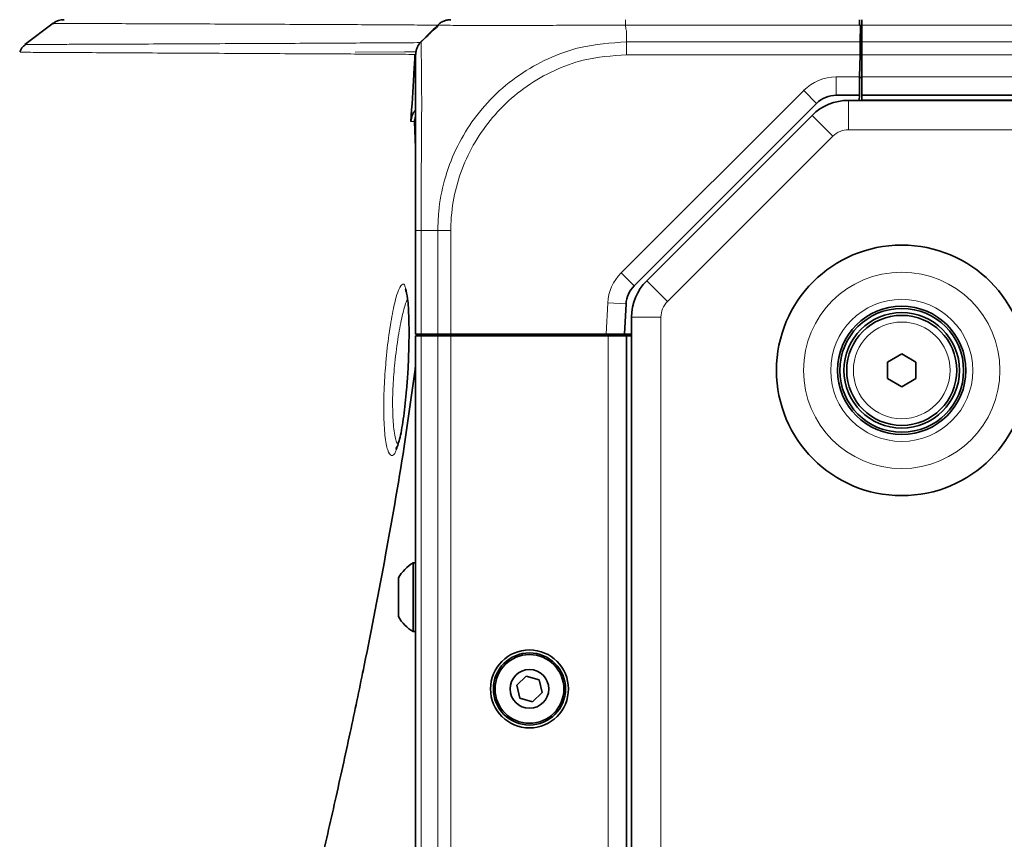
# Model space of a CAD drawing. Header units: millimetres. Extents: x 0 to 1118, y 0 to 864.
# Tile 100 of 200: x 709 to 745, y 316 to 345. Entities that reach past the tile are written whole.
import ezdxf

# ---------------------------------------------------------------- set-up
doc = ezdxf.new("R2010")
doc.units = ezdxf.units.MM

msp = doc.modelspace()

# ---------------------------------------------------------------- linework, layer by layer
at = {"color": 7, "linetype": 'Continuous', "lineweight": 35}
for p, q in [((739.703, 345.414), (739.706, 345.219)), ((739.793, 345.219), (739.793, 345.414)), ((710.403, 345.284), (709.378, 344.507)), ((710.425, 345.279), (710.417, 345.279)), ((724.166, 345.004), (723.772, 344.609)), ((739.726, 345.219), (739.706, 345.219)), ((739.746, 345.219), (739.726, 345.219)), ((739.746, 345.219), (739.735, 344.609)), ((739.793, 344.609), (739.793, 345.219)), ((723.826, 344.666), (723.74, 344.579)), ((739.793, 344.814), (739.739, 344.814)), ((709.429, 344.512), (709.429, 344.512)), ((739.735, 344.609), (739.727, 344.138)), ((739.793, 344.138), (739.793, 344.609)), ((709.212, 344.229), (709.213, 344.229)), ((739.713, 343.331), (739.727, 344.138)), ((739.724, 343.981), (739.793, 343.981)), ((739.728, 343.981), (739.726, 344.081)), ((739.793, 343.331), (739.793, 344.138)), ((723.509, 343.414), (723.509, 343.414)), ((723.576, 343.414), (723.509, 343.414)), ((739.713, 343.331), (739.702, 342.664)), ((739.793, 343.314), (739.713, 343.314)), ((739.793, 342.664), (739.793, 343.331)), ((739.702, 342.664), (738.857, 342.664)), ((985.511, 342.481), (739.308, 342.481)), ((739.702, 342.664), (739.698, 342.481)), ((985.026, 342.664), (739.793, 342.664)), ((739.793, 342.481), (739.793, 342.664)), ((738.15, 342.371), (731.514, 335.735)), ((737.988, 341.934), (731.973, 335.919)), ((723.576, 333.981), (723.576, 337.746)), ((723.217, 335.55), (723.224, 335.529)), ((731.223, 335.081), (731.165, 333.981)), ((731.426, 334.599), (731.426, 229.562)), ((723.771, 333.981), (723.576, 333.981)), ((723.576, 230.247), (723.576, 333.914)), ((723.576, 333.914), (723.771, 333.914)), ((723.723, 333.914), (723.732, 333.981)), ((724.381, 333.981), (723.771, 333.981)), ((723.771, 333.914), (724.381, 333.914)), ((724.277, 333.914), (724.276, 333.981)), ((724.852, 333.981), (724.381, 333.981)), ((724.381, 333.914), (724.852, 333.914)), ((730.498, 333.981), (724.852, 333.981)), ((724.852, 333.914), (730.576, 333.914)), ((724.908, 333.914), (724.91, 333.981)), ((725.11, 333.914), (725.11, 333.981)), ((725.911, 333.914), (725.91, 333.981)), ((729.642, 333.914), (729.643, 333.981)), ((729.86, 333.914), (729.86, 333.981)), ((731.165, 333.981), (730.498, 333.981)), ((730.526, 333.981), (730.526, 333.914)), ((730.576, 333.914), (731.243, 333.914)), ((731.426, 333.981), (731.165, 333.981)), ((731.243, 230.247), (731.243, 333.914)), ((731.243, 333.914), (731.426, 333.914)), ((740.726, 332.962), (741.243, 333.26)), ((741.243, 333.26), (741.76, 332.962)), ((740.726, 332.366), (740.726, 332.962)), ((741.76, 332.962), (741.76, 332.366)), ((741.243, 332.067), (740.726, 332.366)), ((741.76, 332.366), (741.243, 332.067)), ((723.576, 325.664), (723.49, 325.664)), ((723.49, 325.664), (723.49, 325.598)), ((723.49, 325.598), (723.49, 323.164)), ((722.95, 325.118), (722.95, 323.71)), ((723.49, 323.164), (723.576, 323.164)), ((727.597, 321.548), (727.251, 321.214)), ((728.06, 321.414), (727.597, 321.548)), ((728.175, 320.947), (728.06, 321.414)), ((727.251, 321.214), (727.366, 320.747)), ((727.366, 320.747), (727.828, 320.613)), ((727.828, 320.613), (728.175, 320.947))]:
    msp.add_line(p, q, dxfattribs=at)
at = {"color": 7, "linetype": 'Continuous', "lineweight": 18}
for p, q in [((739.706, 345.219), (731.206, 345.219)), ((731.243, 345.004), (731.243, 344.609)), ((985.026, 345.219), (739.793, 345.219)), ((731.243, 344.609), (739.735, 344.609)), ((985.026, 344.609), (739.793, 344.609)), ((723.587, 344.243), (721.379, 344.233)), ((723.587, 344.243), (723.174, 344.241)), ((739.727, 344.138), (731.244, 344.138)), ((739.726, 343.981), (739.726, 344.081)), ((985.026, 344.138), (739.793, 344.138)), ((738.857, 343.331), (739.713, 343.331)), ((738.857, 343.331), (738.857, 342.664)), ((985.026, 343.331), (739.793, 343.331)), ((731.043, 336.207), (737.679, 342.842)), ((737.679, 342.842), (738.15, 342.371)), ((739.308, 341.414), (739.308, 342.481)), ((985.026, 342.497), (739.793, 342.497)), ((738.742, 341.18), (737.988, 341.934)), ((723.576, 340.434), (723.519, 341.715)), ((985.511, 341.414), (739.308, 341.414)), ((738.742, 341.18), (732.727, 335.164)), ((724.381, 337.747), (723.771, 337.747)), ((723.771, 337.747), (723.771, 333.981)), ((724.381, 333.981), (724.381, 337.747)), ((724.852, 337.746), (724.852, 333.981)), ((731.043, 336.207), (731.514, 335.735)), ((732.727, 335.164), (731.973, 335.919)), ((730.498, 333.981), (730.557, 335.115)), ((730.557, 335.115), (731.223, 335.081)), ((732.493, 334.599), (731.426, 334.599)), ((732.493, 334.599), (732.493, 229.562)), ((723.771, 230.247), (723.771, 333.914)), ((723.805, 333.897), (723.806, 333.963)), ((724.381, 230.247), (724.381, 333.914)), ((724.852, 230.247), (724.852, 333.914)), ((730.576, 230.247), (730.576, 333.914))]:
    msp.add_line(p, q, dxfattribs=at)
at = {"color": 7, "linetype": 'Continuous', "lineweight": 35}
for centre, radius in [((741.243, 332.664), 4.555), ((741.243, 332.664), 2.333), ((741.243, 332.664), 2.25), ((741.243, 332.664), 2.1), ((741.243, 332.664), 2), ((727.713, 321.081), 1.417), ((727.713, 321.081), 1.312), ((727.713, 321.081), 1.25), ((727.713, 321.081), 0.704)]:
    msp.add_circle(centre, radius, dxfattribs=at)
at = {"color": 7, "linetype": 'Continuous', "lineweight": 18}
for radius in [3.569, 2.583, 1.757]:
    msp.add_circle((741.243, 332.664), radius, dxfattribs=at)
at = {"color": 7, "linetype": 'Continuous', "lineweight": 35}
for centre, radius, start, end in [((710.8, 344.747), 0.667, 89.8194, 125.7838), ((739.308, 340.614), 1.867, 90, 135), ((738.857, 341.664), 1, 90, 135), ((732.221, 335.028), 1, 135, 177), ((733.293, 334.599), 1.867, 135, 180), ((724.208, 324.414), 1.442, 119.8821, 150.7838), ((724.208, 324.414), 1.442, 209.2162, 240.1179)]:
    msp.add_arc(centre, radius, start, end, dxfattribs=at)
at = {"color": 7, "linetype": 'Continuous', "lineweight": 18}
for centre, radius, start, end in [((724.84, 344.753), 0.661, 90.0003, 100.6116), ((738.857, 341.664), 1.667, 90, 135), ((739.308, 340.614), 0.8, 90, 135), ((732.221, 335.028), 1.667, 135, 177), ((733.293, 334.599), 0.8, 135, 180)]:
    msp.add_arc(centre, radius, start, end, dxfattribs=at)
at = {"color": 7, "linetype": 'Continuous', "lineweight": 35}
for points in [[(724.381, 345.219), (724.413, 345.248), (724.479, 345.306), (724.596, 345.367), (724.721, 345.406), (724.809, 345.411), (724.852, 345.414)], [(723.772, 344.609), (723.742, 344.577), (723.684, 344.511), (723.624, 344.394), (723.584, 344.269), (723.579, 344.181), (723.576, 344.138)], [(723.509, 343.414), (723.523, 343.66), (723.538, 343.906), (723.552, 344.152)], [(723.404, 341.715), (723.44, 342.281), (723.475, 342.848), (723.509, 343.414)]]:
    msp.add_open_spline(points, degree=3, dxfattribs=at)
at = {"color": 7, "linetype": 'Continuous', "lineweight": 18}
for points in [[(731.206, 345.219), (731.206, 345.248), (731.207, 345.306), (731.207, 345.367), (731.208, 345.406), (731.209, 345.411), (731.209, 345.414)], [(731.243, 344.609), (731.243, 344.577), (731.243, 344.511), (731.243, 344.394), (731.243, 344.269), (731.244, 344.181), (731.244, 344.138)], [(723.771, 337.747), (723.742, 337.747), (723.684, 337.747), (723.624, 337.747), (723.584, 337.747), (723.579, 337.747), (723.576, 337.746)], [(724.381, 337.747), (724.414, 337.747), (724.479, 337.747), (724.596, 337.747), (724.722, 337.747), (724.809, 337.747), (724.853, 337.746)]]:
    msp.add_open_spline(points, degree=3, dxfattribs=at)
for points, knots in [([(724.364, 345.214), (724.253, 345.215), (723.919, 345.218), (723.218, 345.223), (722.206, 345.229), (721.026, 345.235), (719.275, 345.243), (717.317, 345.252), (715.366, 345.26), (713.973, 345.266), (712.719, 345.27), (711.676, 345.274), (710.912, 345.277), (710.46, 345.278), (710.436, 345.279), (710.425, 345.279)], [0, 0, 0, 0, 0.037177, 0.112175, 0.187174, 0.262195, 0.337218, 0.487356, 0.562484, 0.637702, 0.712914, 0.788266, 0.863611, 0.938952, 1, 1, 1, 1]), ([(731.206, 345.219), (730.982, 345.218), (730.374, 345.218), (729.382, 345.214), (728.286, 345.206), (727.264, 345.199), (726.296, 345.196), (725.496, 345.2), (724.913, 345.208), (724.545, 345.215), (724.489, 345.216), (724.465, 345.217)], [0, 0, 0, 0, 0.067138, 0.182638, 0.301576, 0.416957, 0.535791, 0.680177, 0.794756, 0.912682, 1, 1, 1, 1]), ([(731.206, 345.219), (731.207, 345.201), (731.21, 345.142), (731.219, 345.073), (731.234, 345.02), (731.241, 345.007), (731.243, 345.005), (731.243, 345.004)], [0, 0, 0, 0, 0.245202, 0.817535, 0.960682, 0.992151, 1, 1, 1, 1]), ([(709.429, 344.512), (709.418, 344.512), (709.396, 344.512), (709.566, 344.512), (709.866, 344.514), (710.384, 344.515), (711.057, 344.518), (711.966, 344.522), (713.144, 344.526), (714.58, 344.533), (716.586, 344.542), (718.589, 344.551), (720.379, 344.559), (721.667, 344.568), (722.844, 344.574), (723.442, 344.577), (723.74, 344.579)], [0, 0, 0, 0, 0.03614, 0.073769, 0.128593, 0.183418, 0.238008, 0.2926, 0.367736, 0.442878, 0.51793, 0.667914, 0.742861, 0.817806, 0.908904, 1, 1, 1, 1]), ([(723.772, 344.609), (723.772, 344.602), (723.772, 344.582), (723.776, 344.387), (723.785, 343.981), (723.792, 343.387), (723.796, 342.659), (723.795, 341.8), (723.788, 340.831), (723.779, 339.794), (723.772, 338.752), (723.772, 338.084), (723.772, 337.747)], [0, 0, 0, 0, 0.065796, 0.172761, 0.282893, 0.389757, 0.499797, 0.596871, 0.703946, 0.814211, 0.906126, 1, 1, 1, 1]), ([(724.381, 337.747), (724.388, 337.976), (724.407, 338.592), (724.599, 339.595), (725.006, 340.698), (725.603, 341.724), (726.378, 342.646), (727.314, 343.424), (728.385, 344.025), (729.691, 344.5), (730.673, 344.569), (731.243, 344.609)], [0, 0, 0, 0, 0.063881, 0.171582, 0.282525, 0.390047, 0.500815, 0.616212, 0.727169, 0.841682, 1, 1, 1, 1]), ([(723.552, 344.152), (723.252, 344.154), (722.652, 344.159), (721.469, 344.166), (720.18, 344.17), (718.384, 344.181), (716.378, 344.191), (714.37, 344.201), (712.932, 344.208), (711.753, 344.215), (710.843, 344.221), (710.169, 344.223), (709.65, 344.227), (709.35, 344.228), (709.18, 344.229), (709.202, 344.229), (709.212, 344.229)], [0, 0, 0, 0, 0.090919, 0.181944, 0.256804, 0.331698, 0.481599, 0.556642, 0.631796, 0.706979, 0.7616, 0.816261, 0.87112, 0.926044, 0.963725, 1, 1, 1, 1]), ([(731.244, 344.138), (730.713, 344.1), (729.806, 344.035), (728.594, 343.586), (727.601, 343.023), (726.733, 342.296), (726.012, 341.441), (725.451, 340.497), (725.063, 339.469), (724.877, 338.538), (724.859, 337.96), (724.853, 337.746)], [0, 0, 0, 0, 0.158413, 0.271114, 0.383835, 0.49919, 0.608333, 0.717478, 0.826751, 0.936004, 1, 1, 1, 1]), ([(723.519, 341.715), (723.519, 341.716), (723.522, 341.748), (723.53, 341.818), (723.56, 341.88), (723.576, 341.915)], [0, 0, 0, 0, 0.01544, 0.463147, 1, 1, 1, 1]), ([(723.519, 341.715), (723.519, 341.716), (723.523, 341.743), (723.531, 341.799), (723.561, 341.849), (723.576, 341.874)], [0, 0, 0, 0, 0.016517, 0.495614, 1, 1, 1, 1]), ([(723.519, 341.715), (723.502, 341.715), (723.484, 341.715), (723.466, 341.715), (723.446, 341.715), (723.425, 341.715), (723.404, 341.715)], [0, 0, 0, 0, 0.001537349, 0.001537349, 0.001537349, 0.003312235, 0.003312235, 0.003312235, 0.003312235]), ([(722.497, 332.994), (722.499, 333.025), (722.533, 333.398), (722.618, 334.104), (722.767, 334.956), (722.928, 335.568), (723.075, 335.819), (723.172, 335.826), (723.205, 335.654), (723.209, 335.633)], [0, 0, 0, 0, 0.016944, 0.204847, 0.395122, 0.587506, 0.780724, 0.973357, 1, 1, 1, 1]), ([(723.285, 335.241), (723.273, 335.223), (723.212, 335.133), (723.091, 334.675), (722.934, 333.912), (722.859, 333.27), (722.82, 332.937)], [0, 0, 0, 0, 0.074074, 0.377722, 0.677842, 1, 1, 1, 1]), ([(722.871, 329.788), (722.866, 329.769), (722.809, 329.58), (722.695, 329.532), (722.555, 329.706), (722.453, 330.254), (722.409, 331.063), (722.422, 332.021), (722.472, 332.681), (722.497, 332.994)], [0, 0, 0, 0, 0.018089, 0.186544, 0.355235, 0.522788, 0.688209, 0.851689, 1, 1, 1, 1]), ([(722.82, 332.937), (722.795, 332.657), (722.745, 332.069), (722.731, 331.209), (722.778, 330.501), (722.853, 330.074), (722.918, 330.011), (722.935, 329.994)], [0, 0, 0, 0, 0.209705, 0.440639, 0.674394, 0.911522, 1, 1, 1, 1])]:
    msp.add_open_spline(points, degree=3, knots=knots, dxfattribs=at)
at = {"color": 7, "linetype": 'Continuous', "lineweight": 35}
for points, knots in [([(724.445, 345.237), (724.367, 345.168), (724.134, 344.96), (723.916, 344.745), (723.77, 344.602)], [0, 0, 0, 0, 0.334467, 1, 1, 1, 1]), ([(724.167, 345.004), (724.17, 345.008), (724.19, 345.028), (724.263, 345.1), (724.331, 345.169), (724.381, 345.219)], [0, 0, 0, 0, 0.0512389, 0.3045526, 1, 1, 1, 1]), ([(709.419, 344.525), (709.376, 344.494), (709.275, 344.422), (709.218, 344.31), (709.186, 344.246)], [0, 0, 0, 0, 0.419974, 1, 1, 1, 1]), ([(723.576, 337.746), (723.576, 338.057), (723.576, 338.678), (723.576, 339.64), (723.576, 340.605), (723.576, 341.503), (723.576, 342.302), (723.576, 342.98), (723.576, 343.538), (723.576, 343.924), (723.576, 344.113), (723.576, 344.131), (723.576, 344.138)], [0, 0, 0, 0, 0.0929147, 0.1858152, 0.2944776, 0.4031621, 0.5002013, 0.6086254, 0.7170441, 0.8255688, 0.9340808, 1, 1, 1, 1]), ([(723.404, 341.715), (723.417, 341.788), (723.443, 341.933), (723.517, 342.074), (723.576, 342.12), (723.576, 342.12)], [0, 0, 0, 0, 0.498418, 0.996762, 1, 1, 1, 1]), ([(723.209, 335.633), (723.236, 335.528), (723.295, 335.3), (723.336, 334.575), (723.34, 333.64), (723.304, 332.725), (723.24, 331.821), (723.148, 330.973), (723.016, 330.192), (722.918, 329.918), (722.871, 329.788)], [0, 0, 0, 0, 0.117715, 0.253364, 0.388168, 0.522591, 0.605231, 0.741559, 0.87775, 1, 1, 1, 1]), ([(713.594, 268.747), (713.512, 269.788), (713.347, 271.867), (713.279, 275.022), (713.335, 277.899), (713.481, 280.505), (713.678, 282.825), (713.938, 285.153), (714.281, 287.686), (714.722, 290.435), (715.263, 293.378), (715.846, 296.253), (716.461, 299.088), (717.104, 301.912), (717.743, 304.636), (718.369, 307.263), (718.973, 309.793), (719.568, 312.303), (720.144, 314.775), (720.697, 317.209), (721.221, 319.599), (721.837, 322.538), (722.516, 326.053), (723.15, 329.698), (723.455, 331.965), (723.576, 332.867)], [0, 0, 0, 0, 0.043616, 0.087108, 0.130795, 0.162899, 0.195672, 0.228058, 0.261327, 0.303914, 0.347076, 0.390781, 0.432588, 0.476061, 0.521376, 0.560658, 0.60145, 0.643841, 0.683866, 0.724386, 0.766435, 0.805745, 0.875995, 0.950687, 1, 1, 1, 1]), ([(722.894, 329.887), (722.885, 329.864), (722.865, 329.818), (722.865, 329.819), (722.864, 329.82)], [0, 0, 0, 0, 0.506208, 1, 1, 1, 1])]:
    msp.add_open_spline(points, degree=3, knots=knots, dxfattribs=at)

doc.saveas('drawing.dxf')
